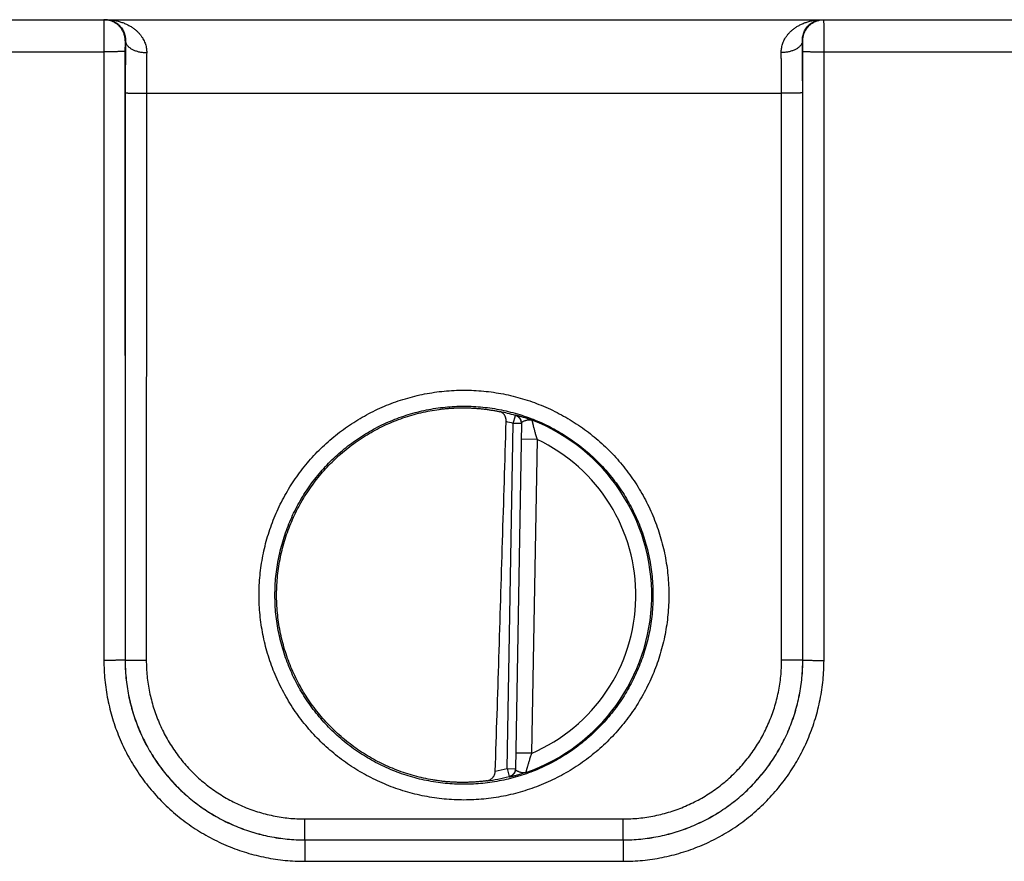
# Model space of a CAD drawing. Header units: inches. Extents: x 0 to 34, y 0 to 22.
# Tile 38 of 109: x 19.3 to 20.2, y 7 to 7.8. Entities that reach past the tile are written whole.
import ezdxf

# ---------------------------------------------------------------- set-up
doc = ezdxf.new("R2010")
doc.units = ezdxf.units.IN
doc.header["$LTSCALE"] = 1.87
doc.header["$MEASUREMENT"] = 0
doc.layers.get('0').update_dxf_attribs({"linetype": 'CONTINUOUS'})

msp = doc.modelspace()

# ---------------------------------------------------------------- linework, layer by layer
at = {"color": 7, "linetype": 'CONTINUOUS'}
for p, q in [((18.29176, 7.80806), (26.0058, 7.80806)), ((19.41179, 7.78806), (19.41145, 7.78806)), ((20.05208, 7.78806), (20.05174, 7.78806)), ((19.14225, 7.7778), (19.39128, 7.7778)), ((19.39128, 7.7778), (19.39137, 7.20246)), ((19.41127, 7.77798), (19.41136, 7.20263)), ((20.05217, 7.20263), (20.05225, 7.77798)), ((20.07216, 7.20246), (20.07225, 7.7778)), ((20.07225, 7.7778), (20.32128, 7.7778)), ((19.41153, 7.73885), (19.41145, 7.20272)), ((19.43153, 7.73867), (19.43144, 7.20254)), ((19.43153, 7.73867), (20.032, 7.73867)), ((20.03208, 7.20254), (20.032, 7.73867)), ((20.05208, 7.20272), (20.052, 7.73885)), ((19.77823, 7.42643), (19.78039, 7.434)), ((19.77253, 7.10018), (19.77823, 7.42643)), ((19.7861, 7.42629), (19.77823, 7.42643)), ((19.78611, 7.42665), (19.7804, 7.09968)), ((19.80084, 7.41122), (19.78584, 7.41149)), ((19.80084, 7.41122), (19.79566, 7.11458)), ((19.41136, 7.20263), (19.41145, 7.20272)), ((20.05217, 7.20263), (20.05208, 7.20272)), ((19.79566, 7.11458), (19.78066, 7.11484)), ((19.77253, 7.10018), (19.77443, 7.09254)), ((19.77253, 7.10018), (19.78041, 7.10004)), ((19.5814, 7.03272), (19.5814, 7.05254)), ((19.5814, 7.05254), (19.88213, 7.05254)), ((19.88213, 7.03272), (19.88213, 7.05254)), ((19.58137, 7.03269), (19.5814, 7.03272)), ((19.58137, 7.03269), (19.58137, 7.01252)), ((19.58137, 7.03269), (19.88216, 7.03269)), ((19.5814, 7.03272), (19.88213, 7.03272)), ((19.88216, 7.03269), (19.88213, 7.03272)), ((19.88216, 7.03269), (19.88216, 7.01252)), ((19.58137, 7.01252), (19.88216, 7.01252))]:
    msp.add_line(p, q, dxfattribs=at)
for radius, start, end in [(0.17675, 74.03059, 78.93522), (0.17756, 289.20158, 68.79843), (0.16888, 74.03064, 76.33344), (0.16257, 293.14471, 64.85529), (0.16888, 280.09603, 283.9696), (0.17675, 277.00613, 283.96941)]:
    msp.add_arc((19.73176, 7.26406), radius, start, end, dxfattribs=at)
for points, knots in [([(19.39145, 7.80806), (19.39142, 7.80806), (19.39146, 7.80788), (19.3914, 7.80769), (19.39142, 7.80723), (19.3914, 7.80666), (19.39139, 7.80591), (19.39137, 7.805), (19.39136, 7.80394), (19.39135, 7.80274), (19.39134, 7.80139), (19.39133, 7.79991), (19.39132, 7.79831), (19.39131, 7.7966), (19.39131, 7.79478), (19.3913, 7.79286), (19.39129, 7.79086), (19.39129, 7.7888), (19.39128, 7.78667), (19.39128, 7.78449), (19.39128, 7.78228), (19.39128, 7.78005), (19.39128, 7.77855), (19.39128, 7.7778)], [0, 0, 0, 0, 0.002841, 0.011259, 0.025222, 0.044656, 0.069451, 0.099468, 0.134537, 0.174456, 0.219003, 0.267926, 0.320945, 0.377757, 0.438036, 0.501426, 0.567554, 0.636035, 0.706483, 0.778501, 0.851692, 0.925659, 1, 1, 1, 1]), ([(19.41145, 7.78806), (19.41145, 7.78861), (19.4114, 7.78972), (19.4112, 7.79136), (19.41086, 7.79298), (19.41039, 7.79456), (19.40979, 7.79611), (19.40906, 7.79759), (19.40821, 7.79901), (19.40725, 7.80036), (19.40618, 7.80162), (19.40501, 7.80279), (19.40375, 7.80386), (19.4024, 7.80482), (19.40098, 7.80567), (19.39949, 7.8064), (19.39795, 7.807), (19.39637, 7.80747), (19.39475, 7.80781), (19.39311, 7.80802), (19.392, 7.80806), (19.39145, 7.80806)], [0, 0, 0, 0, 0.052635, 0.10527, 0.157904, 0.210539, 0.263173, 0.315807, 0.368441, 0.421074, 0.473706, 0.526338, 0.578969, 0.6316, 0.684229, 0.736859, 0.789488, 0.842116, 0.894744, 0.947372, 1, 1, 1, 1]), ([(19.39309, 7.80806), (19.39403, 7.80806), (19.39589, 7.80792), (19.39861, 7.80727), (19.40115, 7.80624), (19.40345, 7.80488), (19.40547, 7.80327), (19.40719, 7.80147), (19.40861, 7.79955), (19.40973, 7.79757), (19.41058, 7.79559), (19.41119, 7.79362), (19.41158, 7.79171), (19.41178, 7.78986), (19.41181, 7.78865), (19.41179, 7.78806)], [0, 0, 0, 0, 0.092108, 0.183424, 0.273266, 0.360815, 0.445509, 0.526969, 0.604937, 0.679296, 0.7501, 0.817359, 0.881216, 0.941959, 1, 1, 1, 1]), ([(19.39309, 7.80806), (19.39442, 7.80806), (19.39706, 7.80795), (19.40096, 7.80747), (19.40474, 7.80669), (19.40835, 7.80563), (19.41173, 7.80432), (19.41486, 7.8028), (19.41771, 7.8011), (19.42027, 7.79927), (19.42255, 7.79733), (19.42453, 7.79532), (19.42624, 7.79326), (19.42769, 7.79117), (19.42889, 7.78908), (19.42986, 7.787), (19.43062, 7.78493), (19.43118, 7.7829), (19.43156, 7.78089), (19.43177, 7.77891), (19.4318, 7.7776), (19.43179, 7.77695)], [0, 0, 0, 0, 0.072282, 0.143788, 0.213995, 0.282317, 0.348216, 0.411364, 0.471545, 0.528704, 0.582835, 0.634074, 0.68256, 0.728515, 0.772164, 0.81375, 0.853543, 0.891783, 0.92874, 0.964706, 1, 1, 1, 1]), ([(20.03174, 7.77695), (20.03173, 7.7776), (20.03176, 7.77891), (20.03197, 7.78089), (20.03235, 7.7829), (20.03291, 7.78493), (20.03366, 7.787), (20.03464, 7.78908), (20.03584, 7.79117), (20.03729, 7.79326), (20.039, 7.79532), (20.04098, 7.79733), (20.04326, 7.79927), (20.04582, 7.8011), (20.04867, 7.8028), (20.0518, 7.80432), (20.05518, 7.80563), (20.05879, 7.80669), (20.06257, 7.80747), (20.06647, 7.80795), (20.06911, 7.80806), (20.07044, 7.80806)], [0, 0, 0, 0, 0.035294, 0.07126, 0.108217, 0.146457, 0.18625, 0.227836, 0.271485, 0.31744, 0.365925, 0.417164, 0.471296, 0.528455, 0.588636, 0.651784, 0.717683, 0.786005, 0.856212, 0.927718, 1, 1, 1, 1]), ([(20.05174, 7.78806), (20.05172, 7.78865), (20.05175, 7.78986), (20.05195, 7.79171), (20.05234, 7.79362), (20.05295, 7.79559), (20.0538, 7.79757), (20.05492, 7.79955), (20.05634, 7.80147), (20.05806, 7.80327), (20.06008, 7.80488), (20.06238, 7.80624), (20.06492, 7.80727), (20.06763, 7.80792), (20.0695, 7.80806), (20.07044, 7.80806)], [0, 0, 0, 0, 0.058042, 0.118785, 0.182642, 0.249901, 0.320704, 0.395064, 0.473032, 0.554491, 0.639186, 0.726734, 0.816576, 0.907892, 1, 1, 1, 1]), ([(20.05208, 7.78806), (20.05208, 7.78861), (20.05213, 7.78972), (20.05233, 7.79136), (20.05267, 7.79298), (20.05314, 7.79456), (20.05374, 7.79611), (20.05447, 7.79759), (20.05532, 7.79901), (20.05628, 7.80036), (20.05735, 7.80162), (20.05852, 7.80279), (20.05978, 7.80386), (20.06113, 7.80482), (20.06255, 7.80567), (20.06404, 7.8064), (20.06558, 7.807), (20.06716, 7.80747), (20.06878, 7.80781), (20.06988, 7.80795), (20.07043, 7.80799)], [0, 0, 0, 0, 0.055559, 0.111117, 0.166676, 0.222235, 0.277793, 0.333351, 0.388908, 0.444465, 0.500021, 0.555577, 0.611132, 0.666686, 0.722239, 0.777792, 0.833345, 0.888897, 0.944449, 1, 1, 1, 1]), ([(20.07225, 7.7778), (20.07225, 7.77855), (20.07225, 7.78005), (20.07225, 7.78228), (20.07225, 7.78449), (20.07224, 7.78667), (20.07224, 7.7888), (20.07224, 7.79086), (20.07223, 7.79286), (20.07222, 7.79478), (20.07221, 7.7966), (20.07221, 7.79831), (20.0722, 7.79991), (20.07219, 7.80139), (20.07218, 7.80274), (20.07217, 7.80394), (20.07215, 7.805), (20.07214, 7.80591), (20.07213, 7.80666), (20.07211, 7.80723), (20.07212, 7.80769), (20.07207, 7.80788), (20.07211, 7.80806), (20.07208, 7.80806)], [0, 0, 0, 0, 0.074341, 0.148308, 0.221499, 0.293517, 0.363965, 0.432446, 0.498574, 0.561964, 0.622243, 0.679055, 0.732074, 0.780997, 0.825544, 0.865463, 0.900532, 0.930549, 0.955344, 0.974778, 0.988741, 0.997159, 1, 1, 1, 1]), ([(19.41145, 7.78806), (19.41143, 7.78806), (19.41143, 7.78796), (19.41141, 7.78785), (19.4114, 7.78759), (19.41138, 7.78727), (19.41137, 7.78684), (19.41135, 7.78633), (19.41134, 7.78574), (19.41132, 7.78508), (19.41131, 7.78434), (19.4113, 7.78355), (19.41129, 7.7827), (19.41129, 7.7818), (19.41128, 7.78087), (19.41128, 7.77992), (19.41127, 7.77895), (19.41127, 7.7783), (19.41127, 7.77798)], [0, 0, 0, 0, 0.004998, 0.019355, 0.043237, 0.076494, 0.118685, 0.169323, 0.228005, 0.294209, 0.367256, 0.446347, 0.530735, 0.619703, 0.712284, 0.80732, 0.903618, 1, 1, 1, 1]), ([(19.41179, 7.78806), (19.41178, 7.7866), (19.41174, 7.78361), (19.4117, 7.77904), (19.41166, 7.77433), (19.41163, 7.76949), (19.4116, 7.76454), (19.41157, 7.7595), (19.41155, 7.75439), (19.41154, 7.74923), (19.41153, 7.74405), (19.41153, 7.74058), (19.41153, 7.73885)], [0, 0, 0, 0, 0.089434, 0.182259, 0.278114, 0.376607, 0.477336, 0.579876, 0.683816, 0.788752, 0.894281, 1, 1, 1, 1]), ([(19.41179, 7.78806), (19.4118, 7.78774), (19.41187, 7.78709), (19.41212, 7.78613), (19.41252, 7.78519), (19.41307, 7.78427), (19.41375, 7.78338), (19.41457, 7.78252), (19.41552, 7.78171), (19.41658, 7.78095), (19.41776, 7.78024), (19.41905, 7.77958), (19.42042, 7.779), (19.42189, 7.77847), (19.42342, 7.77802), (19.42502, 7.77765), (19.42667, 7.77735), (19.42835, 7.77713), (19.43007, 7.77699), (19.43121, 7.77696), (19.43179, 7.77695)], [0, 0, 0, 0, 0.038863, 0.078512, 0.119519, 0.162361, 0.20741, 0.254921, 0.305047, 0.357844, 0.413288, 0.471283, 0.531674, 0.594258, 0.658788, 0.724984, 0.792539, 0.861125, 0.930396, 1, 1, 1, 1]), ([(20.05174, 7.78806), (20.05173, 7.78774), (20.05166, 7.78709), (20.05141, 7.78613), (20.05101, 7.78519), (20.05046, 7.78427), (20.04978, 7.78338), (20.04896, 7.78252), (20.04801, 7.78171), (20.04695, 7.78095), (20.04577, 7.78024), (20.04448, 7.77958), (20.04311, 7.779), (20.04164, 7.77847), (20.04011, 7.77802), (20.03851, 7.77765), (20.03686, 7.77735), (20.03518, 7.77713), (20.03346, 7.77699), (20.03231, 7.77696), (20.03174, 7.77695)], [0, 0, 0, 0, 0.038863, 0.078513, 0.119521, 0.162364, 0.207413, 0.254925, 0.305052, 0.35785, 0.413294, 0.471289, 0.53168, 0.594264, 0.658793, 0.724988, 0.792543, 0.861127, 0.930397, 1, 1, 1, 1]), ([(20.052, 7.73885), (20.052, 7.74058), (20.052, 7.74405), (20.05199, 7.74923), (20.05198, 7.75439), (20.05196, 7.7595), (20.05193, 7.76454), (20.0519, 7.76949), (20.05187, 7.77433), (20.05183, 7.77904), (20.05179, 7.78361), (20.05175, 7.7866), (20.05174, 7.78806)], [0, 0, 0, 0, 0.105721, 0.21125, 0.316187, 0.420126, 0.522665, 0.623391, 0.721883, 0.817737, 0.910563, 1, 1, 1, 1]), ([(20.05225, 7.77798), (20.05225, 7.7783), (20.05225, 7.77895), (20.05225, 7.77992), (20.05225, 7.78087), (20.05224, 7.7818), (20.05224, 7.7827), (20.05223, 7.78355), (20.05222, 7.78434), (20.05221, 7.78508), (20.05219, 7.78574), (20.05218, 7.78633), (20.05216, 7.78684), (20.05215, 7.78727), (20.05213, 7.78759), (20.05212, 7.78785), (20.0521, 7.78796), (20.0521, 7.78806), (20.05208, 7.78806)], [0, 0, 0, 0, 0.096382, 0.19268, 0.287716, 0.380297, 0.469265, 0.553653, 0.632744, 0.705791, 0.771995, 0.830677, 0.881315, 0.923506, 0.956763, 0.980645, 0.995002, 1, 1, 1, 1]), ([(19.41127, 7.77798), (19.41124, 7.77796), (19.41112, 7.77796), (19.41087, 7.77794), (19.41047, 7.77793), (19.40993, 7.77791), (19.40925, 7.7779), (19.40844, 7.77789), (19.4075, 7.77788), (19.40644, 7.77786), (19.40526, 7.77785), (19.40398, 7.77784), (19.40261, 7.77783), (19.40115, 7.77782), (19.39962, 7.77782), (19.39803, 7.77781), (19.39638, 7.77781), (19.3947, 7.7778), (19.393, 7.7778), (19.39185, 7.7778), (19.39128, 7.7778)], [0, 0, 0, 0, 0.005279, 0.017929, 0.037879, 0.064985, 0.099048, 0.139814, 0.18698, 0.240197, 0.299068, 0.363155, 0.431981, 0.505034, 0.58177, 0.661619, 0.743986, 0.828258, 0.913808, 1, 1, 1, 1]), ([(19.43179, 7.77695), (19.43177, 7.7758), (19.43174, 7.77347), (19.4317, 7.76991), (19.43166, 7.76625), (19.43162, 7.76249), (19.43159, 7.75865), (19.43157, 7.75474), (19.43155, 7.75077), (19.43154, 7.74676), (19.43153, 7.74272), (19.43153, 7.74003), (19.43153, 7.73867)], [0, 0, 0, 0, 0.089922, 0.182969, 0.278818, 0.377145, 0.47762, 0.579901, 0.683635, 0.788467, 0.894041, 1, 1, 1, 1]), ([(20.032, 7.73867), (20.032, 7.74003), (20.032, 7.74272), (20.03199, 7.74676), (20.03198, 7.75077), (20.03196, 7.75474), (20.03193, 7.75865), (20.03191, 7.76249), (20.03187, 7.76625), (20.03183, 7.76991), (20.03179, 7.77347), (20.03176, 7.7758), (20.03174, 7.77695)], [0, 0, 0, 0, 0.105956, 0.211526, 0.316355, 0.420089, 0.52237, 0.622846, 0.721176, 0.817028, 0.910078, 1, 1, 1, 1]), ([(20.05225, 7.77798), (20.05229, 7.77796), (20.05241, 7.77796), (20.05266, 7.77794), (20.05306, 7.77793), (20.0536, 7.77791), (20.05428, 7.7779), (20.05509, 7.77789), (20.05603, 7.77788), (20.05709, 7.77786), (20.05827, 7.77785), (20.05955, 7.77784), (20.06092, 7.77783), (20.06238, 7.77782), (20.06391, 7.77782), (20.0655, 7.77781), (20.06714, 7.77781), (20.06883, 7.7778), (20.07053, 7.7778), (20.07168, 7.7778), (20.07225, 7.7778)], [0, 0, 0, 0, 0.005279, 0.017929, 0.037879, 0.064985, 0.099048, 0.139814, 0.18698, 0.240197, 0.299068, 0.363155, 0.431981, 0.505034, 0.58177, 0.661619, 0.743986, 0.828258, 0.913808, 1, 1, 1, 1]), ([(19.41153, 7.73885), (19.41156, 7.73883), (19.41169, 7.73884), (19.41193, 7.73881), (19.41233, 7.7388), (19.41287, 7.73879), (19.41355, 7.73877), (19.41437, 7.73876), (19.41531, 7.73875), (19.41637, 7.73874), (19.41754, 7.73872), (19.41882, 7.73871), (19.42019, 7.73871), (19.42165, 7.7387), (19.42318, 7.73869), (19.42478, 7.73868), (19.42642, 7.73868), (19.4281, 7.73868), (19.42981, 7.73867), (19.43095, 7.73867), (19.43153, 7.73867)], [0, 0, 0, 0, 0.005279, 0.017929, 0.037879, 0.064985, 0.099047, 0.139813, 0.18698, 0.240197, 0.299067, 0.363154, 0.43198, 0.505033, 0.58177, 0.661618, 0.743986, 0.828258, 0.913808, 1, 1, 1, 1]), ([(20.052, 7.73885), (20.05197, 7.73883), (20.05184, 7.73884), (20.0516, 7.73881), (20.0512, 7.7388), (20.05066, 7.73879), (20.04998, 7.73877), (20.04916, 7.73876), (20.04822, 7.73875), (20.04716, 7.73874), (20.04599, 7.73872), (20.04471, 7.73871), (20.04334, 7.73871), (20.04188, 7.7387), (20.04035, 7.73869), (20.03875, 7.73868), (20.03711, 7.73868), (20.03543, 7.73868), (20.03372, 7.73867), (20.03258, 7.73867), (20.032, 7.73867)], [0, 0, 0, 0, 0.005279, 0.017929, 0.037879, 0.064985, 0.099047, 0.139813, 0.18698, 0.240197, 0.299067, 0.363154, 0.43198, 0.505033, 0.58177, 0.661618, 0.743986, 0.828258, 0.913808, 1, 1, 1, 1]), ([(19.73176, 7.07046), (19.72865, 7.07046), (19.72241, 7.07061), (19.71306, 7.07129), (19.70376, 7.07242), (19.69452, 7.074), (19.68537, 7.07602), (19.67632, 7.07848), (19.66741, 7.08138), (19.65865, 7.08471), (19.65006, 7.08845), (19.64166, 7.0926), (19.63348, 7.09716), (19.62552, 7.1021), (19.61782, 7.10743), (19.61038, 7.11312), (19.60322, 7.11916), (19.59637, 7.12554), (19.58983, 7.13224), (19.58362, 7.13925), (19.57776, 7.14655), (19.57226, 7.15412), (19.56713, 7.16196), (19.56239, 7.17003), (19.55804, 7.17832), (19.55409, 7.18681), (19.55057, 7.19548), (19.54746, 7.20431), (19.54478, 7.21328), (19.54255, 7.22237), (19.54075, 7.23156), (19.5394, 7.24082), (19.53849, 7.25014), (19.53804, 7.25949), (19.53804, 7.26885), (19.53849, 7.2782), (19.5394, 7.28752), (19.54075, 7.29678), (19.54255, 7.30597), (19.54479, 7.31506), (19.54746, 7.32403), (19.55057, 7.33286), (19.5541, 7.34153), (19.55804, 7.35002), (19.56239, 7.35831), (19.56713, 7.36638), (19.57226, 7.37421), (19.57776, 7.38178), (19.58362, 7.38909), (19.58983, 7.39609), (19.59637, 7.4028), (19.60322, 7.40918), (19.61038, 7.41522), (19.61782, 7.4209), (19.62553, 7.42623), (19.63348, 7.43117), (19.64167, 7.43573), (19.65007, 7.43988), (19.65865, 7.44362), (19.66742, 7.44695), (19.67633, 7.44985), (19.68537, 7.45231), (19.69452, 7.45433), (19.70376, 7.45591), (19.71306, 7.45704), (19.72241, 7.45772), (19.72865, 7.45787), (19.73176, 7.45787)], [0, 0, 0, 0, 0.015372, 0.030766, 0.046169, 0.06157, 0.076965, 0.092359, 0.107754, 0.123148, 0.138541, 0.153931, 0.169321, 0.184709, 0.200096, 0.215482, 0.230866, 0.246249, 0.261631, 0.277012, 0.292392, 0.307772, 0.323151, 0.33853, 0.353909, 0.369287, 0.384666, 0.400044, 0.415423, 0.430801, 0.44618, 0.461559, 0.476937, 0.492316, 0.507694, 0.523073, 0.538452, 0.55383, 0.569209, 0.584588, 0.599966, 0.615345, 0.630723, 0.646101, 0.66148, 0.676859, 0.692238, 0.707618, 0.722998, 0.738379, 0.75376, 0.769143, 0.784526, 0.799912, 0.815298, 0.830686, 0.846075, 0.861465, 0.876857, 0.892251, 0.907646, 0.923039, 0.938434, 0.953835, 0.969237, 0.984629, 1, 1, 1, 1]), ([(19.73176, 7.45787), (19.73488, 7.45787), (19.74112, 7.45772), (19.75047, 7.45704), (19.75977, 7.45591), (19.76901, 7.45433), (19.77816, 7.45231), (19.78721, 7.44984), (19.79612, 7.44695), (19.80488, 7.44362), (19.81347, 7.43988), (19.82186, 7.43572), (19.83005, 7.43117), (19.83801, 7.42622), (19.84571, 7.4209), (19.85315, 7.41521), (19.86031, 7.40917), (19.86716, 7.40279), (19.8737, 7.39609), (19.87991, 7.38908), (19.88577, 7.38178), (19.89127, 7.3742), (19.8964, 7.36637), (19.90114, 7.3583), (19.90549, 7.35001), (19.90943, 7.34152), (19.91296, 7.33285), (19.91607, 7.32402), (19.91874, 7.31505), (19.92098, 7.30596), (19.92278, 7.29677), (19.92413, 7.28751), (19.92504, 7.27819), (19.92549, 7.26884), (19.92549, 7.25948), (19.92504, 7.25013), (19.92413, 7.24081), (19.92278, 7.23155), (19.92098, 7.22236), (19.91874, 7.21327), (19.91607, 7.2043), (19.91296, 7.19547), (19.90943, 7.1868), (19.90549, 7.17831), (19.90114, 7.17002), (19.8964, 7.16195), (19.89127, 7.15412), (19.88577, 7.14654), (19.87991, 7.13924), (19.8737, 7.13223), (19.86716, 7.12553), (19.86031, 7.11915), (19.85315, 7.11311), (19.84571, 7.10742), (19.838, 7.1021), (19.83005, 7.09716), (19.82186, 7.0926), (19.81346, 7.08845), (19.80488, 7.0847), (19.79611, 7.08138), (19.7872, 7.07848), (19.77816, 7.07602), (19.76901, 7.074), (19.75977, 7.07242), (19.75047, 7.07129), (19.74112, 7.07061), (19.73488, 7.07046), (19.73176, 7.07046)], [0, 0, 0, 0, 0.015372, 0.030766, 0.046169, 0.06157, 0.076965, 0.092359, 0.107754, 0.123148, 0.13854, 0.153931, 0.169321, 0.184709, 0.200096, 0.215481, 0.230865, 0.246248, 0.26163, 0.277012, 0.292392, 0.307772, 0.323151, 0.33853, 0.353908, 0.369287, 0.384665, 0.400044, 0.415422, 0.430801, 0.446179, 0.461558, 0.476937, 0.492315, 0.507694, 0.523072, 0.538451, 0.55383, 0.569208, 0.584587, 0.599965, 0.615344, 0.630722, 0.646101, 0.661479, 0.676858, 0.692237, 0.707617, 0.722997, 0.738378, 0.75376, 0.769142, 0.784526, 0.799911, 0.815298, 0.830685, 0.846074, 0.861465, 0.876857, 0.892251, 0.907646, 0.923039, 0.938434, 0.953835, 0.969237, 0.984629, 1, 1, 1, 1]), ([(19.73176, 7.08533), (19.72879, 7.08533), (19.72285, 7.08547), (19.71396, 7.08614), (19.70512, 7.08725), (19.69634, 7.0888), (19.68765, 7.09078), (19.67907, 7.09319), (19.67062, 7.09603), (19.66232, 7.09929), (19.6542, 7.10296), (19.64626, 7.10702), (19.63854, 7.11148), (19.63106, 7.11632), (19.62382, 7.12152), (19.61685, 7.12708), (19.61016, 7.13297), (19.60378, 7.1392), (19.59772, 7.14573), (19.59199, 7.15256), (19.58661, 7.15967), (19.58158, 7.16703), (19.57694, 7.17464), (19.57267, 7.18247), (19.5688, 7.1905), (19.56534, 7.19872), (19.56229, 7.20709), (19.55967, 7.21561), (19.55747, 7.22425), (19.5557, 7.23299), (19.55437, 7.2418), (19.55348, 7.25067), (19.55304, 7.25958), (19.55304, 7.26849), (19.55348, 7.27739), (19.55437, 7.28626), (19.5557, 7.29508), (19.55747, 7.30382), (19.55967, 7.31246), (19.56229, 7.32097), (19.56534, 7.32935), (19.5688, 7.33757), (19.57267, 7.3456), (19.57694, 7.35343), (19.58158, 7.36103), (19.58661, 7.3684), (19.59199, 7.3755), (19.59772, 7.38233), (19.60378, 7.38887), (19.61016, 7.39509), (19.61685, 7.40099), (19.62382, 7.40655), (19.63106, 7.41175), (19.63854, 7.41659), (19.64626, 7.42104), (19.6542, 7.42511), (19.66232, 7.42878), (19.67062, 7.43203), (19.67907, 7.43487), (19.68765, 7.43729), (19.69634, 7.43927), (19.70512, 7.44082), (19.71396, 7.44193), (19.72285, 7.44259), (19.72879, 7.44274), (19.73176, 7.44274)], [0, 0, 0, 0, 0.015873, 0.031745, 0.047618, 0.06349, 0.079363, 0.095235, 0.111108, 0.126981, 0.142853, 0.158726, 0.174599, 0.190472, 0.206344, 0.222217, 0.23809, 0.253963, 0.269837, 0.28571, 0.301583, 0.317456, 0.33333, 0.349203, 0.365076, 0.380949, 0.396823, 0.412696, 0.42857, 0.444443, 0.460316, 0.47619, 0.492063, 0.507937, 0.52381, 0.539683, 0.555557, 0.57143, 0.587304, 0.603177, 0.61905, 0.634924, 0.650797, 0.66667, 0.682544, 0.698417, 0.71429, 0.730163, 0.746036, 0.76191, 0.777783, 0.793656, 0.809528, 0.825401, 0.841274, 0.857147, 0.873019, 0.888892, 0.904765, 0.920637, 0.93651, 0.952382, 0.968255, 0.984127, 1, 1, 1, 1]), ([(19.70223, 7.08945), (19.69933, 7.08994), (19.69355, 7.09107), (19.68498, 7.09319), (19.67652, 7.09573), (19.6682, 7.0987), (19.66003, 7.10207), (19.65205, 7.10584), (19.64426, 7.11001), (19.63669, 7.11456), (19.62936, 7.11949), (19.62228, 7.12477), (19.61547, 7.1304), (19.60895, 7.13636), (19.60274, 7.14264), (19.59685, 7.14922), (19.59129, 7.15608), (19.58608, 7.16322), (19.58123, 7.1706), (19.57676, 7.17822), (19.57267, 7.18605), (19.56898, 7.19408), (19.56569, 7.20228), (19.56281, 7.21063), (19.56036, 7.21912), (19.55833, 7.22771), (19.55673, 7.2364), (19.55557, 7.24516), (19.55484, 7.25396), (19.55456, 7.26279), (19.55471, 7.27163), (19.5553, 7.28044), (19.55634, 7.28921), (19.5578, 7.29792), (19.55971, 7.30655), (19.56203, 7.31507), (19.56478, 7.32347), (19.56795, 7.33172), (19.57152, 7.33979), (19.57549, 7.34769), (19.57985, 7.35537), (19.58459, 7.36283), (19.58969, 7.37004), (19.59514, 7.37699), (19.60094, 7.38365), (19.60706, 7.39002), (19.61348, 7.39608), (19.62021, 7.40181), (19.62721, 7.4072), (19.63447, 7.41223), (19.64197, 7.4169), (19.64969, 7.42118), (19.65762, 7.42507), (19.66573, 7.42857), (19.67401, 7.43166), (19.68243, 7.43432), (19.69097, 7.43657), (19.69961, 7.43839), (19.70543, 7.43931), (19.70835, 7.4397)], [0, 0, 0, 0, 0.017536, 0.035088, 0.052632, 0.070163, 0.087711, 0.105261, 0.122793, 0.140336, 0.157889, 0.175428, 0.192964, 0.210516, 0.228062, 0.245594, 0.263144, 0.280696, 0.29823, 0.315774, 0.333328, 0.350869, 0.368406, 0.385959, 0.403508, 0.421041, 0.438591, 0.456144, 0.47368, 0.491224, 0.508778, 0.526322, 0.543858, 0.561411, 0.578961, 0.596494, 0.614043, 0.631596, 0.649133, 0.666674, 0.684228, 0.701772, 0.719306, 0.736857, 0.754407, 0.771939, 0.789485, 0.807037, 0.824573, 0.842112, 0.859664, 0.877208, 0.89474, 0.912289, 0.929838, 0.947368, 0.964912, 0.982464, 1, 1, 1, 1]), ([(19.70835, 7.4397), (19.70967, 7.43988), (19.7123, 7.4402), (19.71624, 7.44058), (19.72017, 7.44088), (19.72406, 7.44108), (19.72792, 7.44119), (19.73049, 7.4412), (19.73176, 7.44119)], [0, 0, 0, 0, 0.170011, 0.338814, 0.506317, 0.67242, 0.83702, 1, 1, 1, 1]), ([(19.73176, 7.44274), (19.73473, 7.44274), (19.74068, 7.44259), (19.74956, 7.44193), (19.75841, 7.44082), (19.76719, 7.43927), (19.77588, 7.43729), (19.78446, 7.43487), (19.79291, 7.43203), (19.80121, 7.42878), (19.80933, 7.42511), (19.81727, 7.42104), (19.82499, 7.41659), (19.83247, 7.41175), (19.83971, 7.40655), (19.84668, 7.40099), (19.85337, 7.39509), (19.85975, 7.38887), (19.86581, 7.38233), (19.87154, 7.3755), (19.87692, 7.3684), (19.88194, 7.36103), (19.88659, 7.35343), (19.89086, 7.3456), (19.89472, 7.33757), (19.89819, 7.32935), (19.90124, 7.32097), (19.90386, 7.31246), (19.90606, 7.30382), (19.90783, 7.29508), (19.90916, 7.28626), (19.91005, 7.27739), (19.91049, 7.26849), (19.91049, 7.25958), (19.91005, 7.25067), (19.90916, 7.2418), (19.90783, 7.23299), (19.90606, 7.22425), (19.90386, 7.21561), (19.90124, 7.20709), (19.89819, 7.19872), (19.89472, 7.1905), (19.89086, 7.18247), (19.88659, 7.17464), (19.88194, 7.16703), (19.87692, 7.15967), (19.87154, 7.15256), (19.86581, 7.14573), (19.85975, 7.1392), (19.85337, 7.13297), (19.84668, 7.12708), (19.83971, 7.12152), (19.83247, 7.11632), (19.82499, 7.11148), (19.81727, 7.10702), (19.80933, 7.10296), (19.80121, 7.09929), (19.79291, 7.09603), (19.78446, 7.09319), (19.77588, 7.09078), (19.76719, 7.0888), (19.75841, 7.08725), (19.74956, 7.08614), (19.74068, 7.08547), (19.73473, 7.08533), (19.73176, 7.08533)], [0, 0, 0, 0, 0.015873, 0.031745, 0.047618, 0.06349, 0.079363, 0.095235, 0.111108, 0.126981, 0.142853, 0.158726, 0.174599, 0.190472, 0.206344, 0.222217, 0.23809, 0.253964, 0.269837, 0.28571, 0.301583, 0.317456, 0.33333, 0.349203, 0.365076, 0.38095, 0.396823, 0.412696, 0.42857, 0.444443, 0.460317, 0.47619, 0.492063, 0.507937, 0.52381, 0.539684, 0.555557, 0.57143, 0.587304, 0.603177, 0.619051, 0.634924, 0.650797, 0.66667, 0.682544, 0.698417, 0.71429, 0.730163, 0.746037, 0.76191, 0.777783, 0.793656, 0.809528, 0.825401, 0.841274, 0.857147, 0.873019, 0.888892, 0.904765, 0.920637, 0.93651, 0.952382, 0.968255, 0.984127, 1, 1, 1, 1]), ([(19.73176, 7.44119), (19.73315, 7.44119), (19.73589, 7.44114), (19.73997, 7.44097), (19.74398, 7.4407), (19.7479, 7.44035), (19.75171, 7.43991), (19.75542, 7.43941), (19.75898, 7.43884), (19.76239, 7.43822), (19.76461, 7.43776), (19.76569, 7.43753)], [0, 0, 0, 0, 0.121213, 0.2408, 0.358349, 0.473648, 0.586203, 0.695703, 0.801483, 0.903109, 1, 1, 1, 1]), ([(19.77167, 7.42816), (19.77167, 7.42841), (19.77167, 7.4289), (19.77163, 7.42965), (19.77153, 7.43041), (19.77138, 7.43118), (19.77117, 7.43195), (19.77091, 7.43271), (19.77059, 7.43345), (19.7702, 7.43417), (19.76975, 7.43485), (19.76923, 7.43549), (19.76864, 7.43606), (19.76799, 7.43656), (19.76728, 7.43699), (19.76651, 7.43732), (19.76596, 7.43747), (19.76569, 7.43753)], [0, 0, 0, 0, 0.060551, 0.12303, 0.18685, 0.251815, 0.31799, 0.384828, 0.452049, 0.519806, 0.587666, 0.655513, 0.7236, 0.791729, 0.860161, 0.929513, 1, 1, 1, 1]), ([(19.78039, 7.434), (19.78039, 7.43404), (19.78039, 7.43412), (19.7804, 7.43424), (19.7804, 7.43432), (19.7804, 7.43436)], [0, 0, 0, 0, 0.333446, 0.666738, 1, 1, 1, 1]), ([(19.7861, 7.42665), (19.78609, 7.42682), (19.78607, 7.42727), (19.78596, 7.428), (19.78574, 7.42883), (19.78543, 7.42964), (19.78504, 7.4304), (19.78457, 7.43112), (19.78402, 7.43178), (19.7834, 7.43238), (19.78272, 7.43291), (19.78199, 7.43336), (19.78121, 7.43373), (19.78067, 7.43392), (19.78039, 7.434)], [0, 0, 0, 0, 0.050176, 0.136517, 0.222859, 0.309202, 0.395547, 0.481893, 0.568241, 0.65459, 0.74094, 0.827292, 0.913645, 1, 1, 1, 1]), ([(19.7804, 7.43436), (19.7804, 7.43438), (19.78056, 7.43436), (19.78075, 7.43434), (19.78118, 7.43425), (19.78173, 7.43413), (19.78247, 7.43395), (19.78336, 7.43372), (19.78442, 7.43343), (19.78563, 7.43308), (19.787, 7.43267), (19.78852, 7.4322), (19.79019, 7.43166), (19.79201, 7.43105), (19.79395, 7.43036), (19.79529, 7.42987), (19.79598, 7.42961)], [0, 0, 0, 0, 0.004918, 0.019676, 0.044762, 0.080313, 0.126394, 0.183101, 0.250316, 0.327733, 0.415227, 0.512875, 0.620545, 0.737934, 0.864557, 1, 1, 1, 1]), ([(19.78611, 7.42665), (19.78611, 7.42694), (19.78609, 7.42751), (19.78597, 7.42836), (19.78575, 7.42919), (19.78544, 7.43), (19.78505, 7.43076), (19.78457, 7.43148), (19.78402, 7.43215), (19.78341, 7.43274), (19.78273, 7.43327), (19.78199, 7.43372), (19.78121, 7.43409), (19.78067, 7.43428), (19.7804, 7.43436)], [0, 0, 0, 0, 0.083325, 0.166653, 0.249982, 0.333312, 0.416643, 0.499976, 0.58331, 0.666645, 0.749982, 0.833321, 0.91666, 1, 1, 1, 1]), ([(19.78611, 7.42665), (19.78611, 7.42679), (19.78618, 7.42709), (19.78648, 7.42751), (19.78698, 7.42793), (19.78769, 7.42836), (19.78859, 7.42877), (19.78962, 7.42915), (19.79071, 7.42947), (19.79182, 7.42973), (19.79294, 7.4299), (19.79402, 7.42996), (19.79504, 7.42988), (19.79568, 7.42971), (19.79598, 7.42961)], [0, 0, 0, 0, 0.037614, 0.081592, 0.139117, 0.214937, 0.307897, 0.408974, 0.512801, 0.618176, 0.721803, 0.820753, 0.912803, 1, 1, 1, 1]), ([(19.79598, 7.42961), (19.79599, 7.42958), (19.79601, 7.4295), (19.79605, 7.42932), (19.79611, 7.42903), (19.79621, 7.42863), (19.79632, 7.42813), (19.79647, 7.42751), (19.79664, 7.42679), (19.79685, 7.42594), (19.79708, 7.42498), (19.79735, 7.42391), (19.79765, 7.42271), (19.79799, 7.4214), (19.79837, 7.41996), (19.79878, 7.41841), (19.79924, 7.41675), (19.79974, 7.41499), (19.80027, 7.41313), (19.80065, 7.41187), (19.80084, 7.41122)], [0, 0, 0, 0, 0.004098, 0.013869, 0.02936, 0.05065, 0.077831, 0.111012, 0.150309, 0.195851, 0.247745, 0.306087, 0.370932, 0.44233, 0.520277, 0.604705, 0.695406, 0.791928, 0.89368, 1, 1, 1, 1]), ([(19.76137, 7.0978), (19.76253, 7.13346), (19.76485, 7.20582), (19.76828, 7.31594), (19.77054, 7.3904), (19.77167, 7.42816)], [0, 0, 0, 0, 0.32385, 0.657103, 1, 1, 1, 1]), ([(19.41136, 7.20263), (19.41133, 7.20262), (19.41121, 7.20262), (19.41096, 7.2026), (19.41056, 7.20259), (19.41002, 7.20257), (19.40934, 7.20256), (19.40853, 7.20255), (19.40758, 7.20253), (19.40652, 7.20252), (19.40535, 7.20251), (19.40407, 7.2025), (19.4027, 7.20249), (19.40124, 7.20248), (19.39971, 7.20248), (19.39812, 7.20247), (19.39647, 7.20247), (19.39479, 7.20246), (19.39308, 7.20246), (19.39194, 7.20246), (19.39137, 7.20246)], [0, 0, 0, 0, 0.005279, 0.017928, 0.037878, 0.064984, 0.099046, 0.139812, 0.186978, 0.240195, 0.299065, 0.363152, 0.431978, 0.505031, 0.581767, 0.661616, 0.743984, 0.828257, 0.913808, 1, 1, 1, 1]), ([(19.39137, 7.20246), (19.39137, 7.19937), (19.39152, 7.19318), (19.3922, 7.18391), (19.39334, 7.17466), (19.39493, 7.16546), (19.39697, 7.15635), (19.39946, 7.14735), (19.40239, 7.13849), (19.40575, 7.12978), (19.40953, 7.12125), (19.41372, 7.11292), (19.41832, 7.1048), (19.42331, 7.09691), (19.42869, 7.08928), (19.43443, 7.08192), (19.44053, 7.07486), (19.44696, 7.0681), (19.45372, 7.06166), (19.46079, 7.05557), (19.46815, 7.04983), (19.47578, 7.04445), (19.48367, 7.03946), (19.49179, 7.03486), (19.50013, 7.03067), (19.50866, 7.02689), (19.51737, 7.02353), (19.52624, 7.02061), (19.53524, 7.01812), (19.54436, 7.01608), (19.55356, 7.01449), (19.56281, 7.01335), (19.57208, 7.01267), (19.57827, 7.01252), (19.58137, 7.01252)], [0, 0, 0, 0, 0.031066, 0.062225, 0.093452, 0.124722, 0.156014, 0.187303, 0.218573, 0.24983, 0.281084, 0.312344, 0.343611, 0.374882, 0.406152, 0.437419, 0.468685, 0.49995, 0.531216, 0.562483, 0.593753, 0.625026, 0.656301, 0.687573, 0.718838, 0.750097, 0.781361, 0.81264, 0.843938, 0.87524, 0.906521, 0.937757, 0.968926, 1, 1, 1, 1]), ([(19.41136, 7.20263), (19.41136, 7.19985), (19.4115, 7.19429), (19.41212, 7.18596), (19.41314, 7.17767), (19.41457, 7.16945), (19.4164, 7.1613), (19.41863, 7.15325), (19.42125, 7.14533), (19.42426, 7.13754), (19.42764, 7.12992), (19.43139, 7.12247), (19.43551, 7.11521), (19.43997, 7.10816), (19.44477, 7.10135), (19.4499, 7.09477), (19.45535, 7.08846), (19.4611, 7.08242), (19.46714, 7.07667), (19.47346, 7.07123), (19.48003, 7.06609), (19.48685, 7.06129), (19.4939, 7.05683), (19.50116, 7.05271), (19.50861, 7.04896), (19.51624, 7.04558), (19.52403, 7.04257), (19.53196, 7.03995), (19.54001, 7.03772), (19.54816, 7.03589), (19.55639, 7.03446), (19.56468, 7.03344), (19.57301, 7.03283), (19.57858, 7.03269), (19.58137, 7.03269)], [0, 0, 0, 0, 0.031265, 0.062532, 0.093798, 0.125061, 0.156321, 0.187578, 0.218832, 0.250082, 0.281326, 0.312565, 0.343798, 0.375026, 0.406249, 0.43747, 0.46869, 0.499909, 0.531131, 0.562355, 0.593583, 0.624817, 0.656056, 0.687302, 0.718553, 0.749811, 0.781074, 0.812341, 0.843613, 0.874887, 0.906164, 0.937443, 0.968723, 1, 1, 1, 1]), ([(19.41145, 7.20272), (19.41145, 7.19994), (19.41158, 7.19437), (19.4122, 7.18604), (19.41322, 7.17775), (19.41465, 7.16952), (19.41648, 7.16137), (19.4187, 7.15332), (19.42132, 7.1454), (19.42433, 7.13761), (19.42771, 7.12998), (19.43146, 7.12252), (19.43557, 7.11526), (19.44004, 7.10821), (19.44484, 7.1014), (19.44997, 7.09482), (19.45542, 7.08851), (19.46117, 7.08247), (19.4672, 7.07672), (19.47352, 7.07127), (19.48009, 7.06613), (19.48691, 7.06133), (19.49396, 7.05686), (19.50122, 7.05275), (19.50867, 7.049), (19.5163, 7.04561), (19.52409, 7.04261), (19.53201, 7.03999), (19.54006, 7.03776), (19.5482, 7.03593), (19.55643, 7.0345), (19.56472, 7.03347), (19.57305, 7.03286), (19.57862, 7.03272), (19.5814, 7.03272)], [0, 0, 0, 0, 0.031278, 0.062558, 0.093834, 0.125104, 0.156369, 0.18763, 0.218889, 0.250146, 0.2814, 0.312648, 0.343888, 0.37512, 0.406346, 0.437569, 0.468791, 0.500013, 0.531236, 0.562459, 0.593685, 0.624915, 0.65615, 0.687391, 0.71864, 0.749893, 0.781148, 0.812404, 0.843662, 0.874923, 0.906188, 0.937458, 0.96873, 1, 1, 1, 1]), ([(19.41145, 7.20272), (19.41148, 7.2027), (19.4116, 7.20271), (19.41185, 7.20268), (19.41225, 7.20267), (19.41279, 7.20266), (19.41347, 7.20265), (19.41428, 7.20263), (19.41522, 7.20262), (19.41629, 7.20261), (19.41746, 7.2026), (19.41874, 7.20259), (19.42011, 7.20258), (19.42157, 7.20257), (19.4231, 7.20256), (19.42469, 7.20256), (19.42634, 7.20255), (19.42802, 7.20255), (19.42972, 7.20255), (19.43087, 7.20254), (19.43144, 7.20254)], [0, 0, 0, 0, 0.005279, 0.017929, 0.037879, 0.064985, 0.099047, 0.139813, 0.18698, 0.240197, 0.299067, 0.363154, 0.43198, 0.505033, 0.58177, 0.661619, 0.743986, 0.828258, 0.913808, 1, 1, 1, 1]), ([(19.43144, 7.20254), (19.43144, 7.20003), (19.43157, 7.195), (19.43214, 7.18746), (19.43309, 7.17993), (19.43442, 7.17245), (19.43614, 7.16503), (19.43823, 7.15771), (19.44068, 7.1505), (19.4435, 7.14343), (19.44668, 7.13651), (19.4502, 7.12976), (19.45405, 7.1232), (19.45824, 7.11684), (19.46274, 7.1107), (19.46755, 7.1048), (19.47266, 7.09915), (19.47804, 7.09377), (19.48368, 7.08867), (19.48958, 7.08386), (19.49572, 7.07935), (19.50208, 7.07516), (19.50864, 7.07131), (19.51538, 7.06779), (19.5223, 7.06461), (19.52937, 7.06179), (19.53657, 7.05933), (19.5439, 7.05724), (19.55131, 7.05553), (19.55879, 7.05419), (19.56632, 7.05324), (19.57386, 7.05267), (19.57889, 7.05255), (19.5814, 7.05254)], [0, 0, 0, 0, 0.03198, 0.064083, 0.096282, 0.128548, 0.160856, 0.193183, 0.225506, 0.25781, 0.290102, 0.322391, 0.354688, 0.386993, 0.4193, 0.451604, 0.483902, 0.516198, 0.548495, 0.580797, 0.613101, 0.6454, 0.677691, 0.709973, 0.742256, 0.774551, 0.806866, 0.839186, 0.871487, 0.903745, 0.935935, 0.96803, 1, 1, 1, 1]), ([(19.88213, 7.03272), (19.88491, 7.03272), (19.89048, 7.03286), (19.89881, 7.03347), (19.9071, 7.0345), (19.91532, 7.03593), (19.92347, 7.03776), (19.93151, 7.03998), (19.93944, 7.0426), (19.94722, 7.04561), (19.95485, 7.04899), (19.9623, 7.05274), (19.96956, 7.05686), (19.97661, 7.06132), (19.98342, 7.06612), (19.99, 7.07126), (19.99631, 7.0767), (20.00235, 7.08245), (20.0081, 7.08849), (20.01355, 7.09481), (20.01868, 7.10138), (20.02348, 7.1082), (20.02795, 7.11525), (20.03206, 7.12251), (20.03582, 7.12997), (20.0392, 7.1376), (20.0422, 7.14539), (20.04482, 7.15332), (20.04705, 7.16137), (20.04888, 7.16951), (20.05031, 7.17774), (20.05133, 7.18604), (20.05195, 7.19437), (20.05208, 7.19994), (20.05208, 7.20272)], [0, 0, 0, 0, 0.031269, 0.062539, 0.093805, 0.125066, 0.156322, 0.187575, 0.218826, 0.250076, 0.281324, 0.312567, 0.343802, 0.37503, 0.406252, 0.437473, 0.468693, 0.499915, 0.531138, 0.562363, 0.593591, 0.624824, 0.656063, 0.68731, 0.718564, 0.749823, 0.781086, 0.81235, 0.843616, 0.874885, 0.906159, 0.937439, 0.968721, 1, 1, 1, 1]), ([(19.88213, 7.05254), (19.88464, 7.05255), (19.88967, 7.05267), (19.89721, 7.05324), (19.90473, 7.05419), (19.91222, 7.05553), (19.91963, 7.05724), (19.92695, 7.05933), (19.93416, 7.06179), (19.94123, 7.06461), (19.94814, 7.06778), (19.95489, 7.0713), (19.96145, 7.07516), (19.96781, 7.07935), (19.97394, 7.08385), (19.97984, 7.08866), (19.98549, 7.09377), (19.99087, 7.09915), (19.99597, 7.1048), (20.00078, 7.1107), (20.00529, 7.11684), (20.00947, 7.1232), (20.01333, 7.12976), (20.01685, 7.1365), (20.02002, 7.14342), (20.02284, 7.15049), (20.0253, 7.1577), (20.02739, 7.16503), (20.02911, 7.17245), (20.03044, 7.17993), (20.03139, 7.18746), (20.03196, 7.195), (20.03208, 7.20003), (20.03208, 7.20254)], [0, 0, 0, 0, 0.031969, 0.064061, 0.096249, 0.128504, 0.160802, 0.193119, 0.225432, 0.257727, 0.29001, 0.322292, 0.354583, 0.386883, 0.419186, 0.451488, 0.483785, 0.516081, 0.548379, 0.580683, 0.61299, 0.645295, 0.677592, 0.709881, 0.742172, 0.774477, 0.806801, 0.839132, 0.871443, 0.903712, 0.935913, 0.968019, 1, 1, 1, 1]), ([(19.88216, 7.03269), (19.88495, 7.03269), (19.89051, 7.03283), (19.89885, 7.03344), (19.90714, 7.03446), (19.91536, 7.03589), (19.92351, 7.03772), (19.93156, 7.03995), (19.93949, 7.04257), (19.94728, 7.04557), (19.95491, 7.04896), (19.96236, 7.05271), (19.96962, 7.05682), (19.97667, 7.06128), (19.98349, 7.06608), (19.99006, 7.07121), (19.99637, 7.07666), (20.00241, 7.08241), (20.00817, 7.08845), (20.01361, 7.09476), (20.01875, 7.10133), (20.02355, 7.10815), (20.02802, 7.1152), (20.03213, 7.12246), (20.03589, 7.12991), (20.03927, 7.13754), (20.04228, 7.14532), (20.0449, 7.15325), (20.04713, 7.1613), (20.04896, 7.16944), (20.05039, 7.17767), (20.05141, 7.18596), (20.05203, 7.19429), (20.05217, 7.19985), (20.05217, 7.20263)], [0, 0, 0, 0, 0.031276, 0.062554, 0.09383, 0.125103, 0.156372, 0.187638, 0.2189, 0.250158, 0.281409, 0.312654, 0.343892, 0.375125, 0.406352, 0.437575, 0.468796, 0.500017, 0.531238, 0.562461, 0.593687, 0.624917, 0.656152, 0.687392, 0.718637, 0.749887, 0.781143, 0.812402, 0.843664, 0.874929, 0.906196, 0.937464, 0.968734, 1, 1, 1, 1]), ([(19.88216, 7.01252), (19.88525, 7.01252), (19.89145, 7.01267), (19.90072, 7.01335), (19.90997, 7.01449), (19.91917, 7.01608), (19.92828, 7.01812), (19.93729, 7.02061), (19.94615, 7.02353), (19.95486, 7.02689), (19.9634, 7.03067), (19.97173, 7.03486), (19.97985, 7.03946), (19.98774, 7.04445), (19.99538, 7.04983), (20.00273, 7.05557), (20.0098, 7.06166), (20.01656, 7.0681), (20.023, 7.07485), (20.0291, 7.08192), (20.03484, 7.08928), (20.04021, 7.09691), (20.04521, 7.10479), (20.04981, 7.11292), (20.054, 7.12125), (20.05778, 7.12978), (20.06114, 7.13849), (20.06407, 7.14735), (20.06655, 7.15635), (20.0686, 7.16546), (20.07019, 7.17466), (20.07133, 7.18391), (20.07201, 7.19318), (20.07216, 7.19937), (20.07216, 7.20246)], [0, 0, 0, 0, 0.031074, 0.062241, 0.093476, 0.124755, 0.156054, 0.187351, 0.218629, 0.249893, 0.281153, 0.312418, 0.34369, 0.374964, 0.406238, 0.437507, 0.468775, 0.500041, 0.531306, 0.562572, 0.59384, 0.62511, 0.656381, 0.687648, 0.718907, 0.75016, 0.781417, 0.812688, 0.843979, 0.875273, 0.906545, 0.937774, 0.968934, 1, 1, 1, 1]), ([(20.05208, 7.20272), (20.05205, 7.2027), (20.05193, 7.20271), (20.05168, 7.20268), (20.05128, 7.20267), (20.05074, 7.20266), (20.05006, 7.20265), (20.04925, 7.20263), (20.0483, 7.20262), (20.04724, 7.20261), (20.04607, 7.2026), (20.04479, 7.20259), (20.04342, 7.20258), (20.04196, 7.20257), (20.04043, 7.20256), (20.03884, 7.20256), (20.03719, 7.20255), (20.03551, 7.20255), (20.0338, 7.20255), (20.03266, 7.20254), (20.03208, 7.20254)], [0, 0, 0, 0, 0.005279, 0.017929, 0.037879, 0.064985, 0.099047, 0.139813, 0.18698, 0.240197, 0.299067, 0.363154, 0.43198, 0.505033, 0.58177, 0.661619, 0.743986, 0.828258, 0.913808, 1, 1, 1, 1]), ([(20.05217, 7.20263), (20.0522, 7.20262), (20.05232, 7.20262), (20.05257, 7.2026), (20.05297, 7.20259), (20.05351, 7.20257), (20.05419, 7.20256), (20.055, 7.20255), (20.05594, 7.20253), (20.05701, 7.20252), (20.05818, 7.20251), (20.05946, 7.2025), (20.06083, 7.20249), (20.06229, 7.20248), (20.06382, 7.20248), (20.06541, 7.20247), (20.06706, 7.20247), (20.06874, 7.20246), (20.07044, 7.20246), (20.07159, 7.20246), (20.07216, 7.20246)], [0, 0, 0, 0, 0.005279, 0.017928, 0.037878, 0.064984, 0.099046, 0.139812, 0.186978, 0.240195, 0.299065, 0.363151, 0.431977, 0.50503, 0.581767, 0.661616, 0.743984, 0.828256, 0.913807, 1, 1, 1, 1]), ([(19.79566, 7.11458), (19.79545, 7.11394), (19.79503, 7.11269), (19.79443, 7.11086), (19.79387, 7.10911), (19.79336, 7.10747), (19.79288, 7.10593), (19.79246, 7.10451), (19.79207, 7.10321), (19.79173, 7.10203), (19.79143, 7.10096), (19.79116, 7.10001), (19.79093, 7.09917), (19.79073, 7.09845), (19.79056, 7.09784), (19.79042, 7.09734), (19.79032, 7.09695), (19.79024, 7.09667), (19.79019, 7.09649), (19.79017, 7.0964), (19.79016, 7.09638)], [0, 0, 0, 0, 0.106321, 0.208073, 0.304594, 0.395296, 0.479722, 0.557669, 0.629067, 0.693912, 0.752253, 0.804148, 0.849689, 0.888986, 0.922167, 0.949348, 0.970638, 0.98613, 0.995901, 1, 1, 1, 1]), ([(19.75332, 7.08863), (19.75369, 7.08868), (19.7544, 7.08882), (19.75542, 7.08914), (19.75635, 7.08955), (19.75721, 7.09006), (19.75798, 7.09063), (19.75866, 7.09127), (19.75926, 7.09195), (19.75977, 7.09266), (19.7602, 7.09339), (19.76056, 7.09414), (19.76084, 7.09489), (19.76107, 7.09563), (19.76123, 7.09637), (19.76133, 7.09709), (19.76136, 7.09756), (19.76137, 7.0978)], [0, 0, 0, 0, 0.08321, 0.163239, 0.240234, 0.314824, 0.387067, 0.456946, 0.524915, 0.590847, 0.654727, 0.716986, 0.777346, 0.835628, 0.892299, 0.947187, 1, 1, 1, 1]), ([(19.7804, 7.09968), (19.78039, 7.09939), (19.78035, 7.09882), (19.7802, 7.09797), (19.77995, 7.09715), (19.77962, 7.09635), (19.7792, 7.0956), (19.7787, 7.0949), (19.77813, 7.09426), (19.77749, 7.09368), (19.77679, 7.09318), (19.77604, 7.09275), (19.77525, 7.09241), (19.7747, 7.09224), (19.77442, 7.09217)], [0, 0, 0, 0, 0.08333, 0.166657, 0.249986, 0.333315, 0.416646, 0.499978, 0.583311, 0.666647, 0.749983, 0.833321, 0.91666, 1, 1, 1, 1]), ([(19.79016, 7.09638), (19.78947, 7.09614), (19.78811, 7.0957), (19.78614, 7.09508), (19.78431, 7.09453), (19.78262, 7.09405), (19.78109, 7.09363), (19.7797, 7.09327), (19.77848, 7.09296), (19.77741, 7.09271), (19.77651, 7.09251), (19.77577, 7.09236), (19.77521, 7.09225), (19.77477, 7.09218), (19.77459, 7.09217), (19.77442, 7.09215), (19.77442, 7.09217)], [0, 0, 0, 0, 0.135415, 0.262025, 0.379412, 0.487087, 0.584743, 0.672242, 0.749662, 0.816879, 0.87359, 0.919675, 0.955229, 0.980319, 0.99508, 1, 1, 1, 1]), ([(19.78039, 7.09968), (19.78038, 7.09953), (19.78034, 7.09912), (19.78023, 7.09845), (19.78002, 7.09769), (19.77973, 7.09694), (19.77937, 7.09624), (19.77893, 7.09557), (19.77843, 7.09494), (19.77787, 7.09437), (19.77726, 7.09386), (19.77661, 7.09342), (19.77591, 7.09305), (19.77519, 7.09275), (19.77469, 7.0926), (19.77443, 7.09254)], [0, 0, 0, 0, 0.044022, 0.124102, 0.204089, 0.284014, 0.36393, 0.443917, 0.524086, 0.604317, 0.684268, 0.763731, 0.842686, 0.921316, 1, 1, 1, 1]), ([(19.79016, 7.09638), (19.78986, 7.09628), (19.78921, 7.09614), (19.78818, 7.0961), (19.78709, 7.09619), (19.78597, 7.09641), (19.78486, 7.09671), (19.78379, 7.09707), (19.78279, 7.09748), (19.78191, 7.09792), (19.78122, 7.09837), (19.78074, 7.09881), (19.78046, 7.09924), (19.7804, 7.09954), (19.7804, 7.09968)], [0, 0, 0, 0, 0.086905, 0.17979, 0.280145, 0.385094, 0.491012, 0.594244, 0.694209, 0.786132, 0.861461, 0.918719, 0.9625, 1, 1, 1, 1]), ([(19.73176, 7.08708), (19.7304, 7.08707), (19.72765, 7.08708), (19.7235, 7.0872), (19.71931, 7.08743), (19.71508, 7.08776), (19.71081, 7.08821), (19.70653, 7.08877), (19.70367, 7.08921), (19.70223, 7.08945)], [0, 0, 0, 0, 0.138051, 0.278003, 0.419579, 0.562788, 0.707285, 0.853111, 1, 1, 1, 1]), ([(19.75332, 7.08863), (19.75221, 7.08847), (19.74995, 7.08819), (19.7465, 7.08782), (19.74294, 7.08752), (19.73929, 7.08729), (19.73555, 7.08713), (19.73303, 7.08709), (19.73176, 7.08708)], [0, 0, 0, 0, 0.155452, 0.316139, 0.481509, 0.650976, 0.824, 1, 1, 1, 1]), ([(19.77442, 7.09217), (19.77442, 7.09221), (19.77443, 7.09229), (19.77443, 7.09241), (19.77443, 7.0925), (19.77443, 7.09254)], [0, 0, 0, 0, 0.333262, 0.666554, 1, 1, 1, 1])]:
    msp.add_open_spline(points, degree=3, knots=knots, dxfattribs=at)
for points in [[(20.07043, 7.80799), (20.07098, 7.80804), (20.07153, 7.80806), (20.07208, 7.80806)], [(19.7861, 7.42629), (19.7861, 7.42641), (19.7861, 7.42653), (19.7861, 7.42665)], [(19.78041, 7.10004), (19.7804, 7.09992), (19.7804, 7.0998), (19.78039, 7.09968)]]:
    msp.add_open_spline(points, degree=3, dxfattribs=at)

doc.saveas('drawing.dxf')
